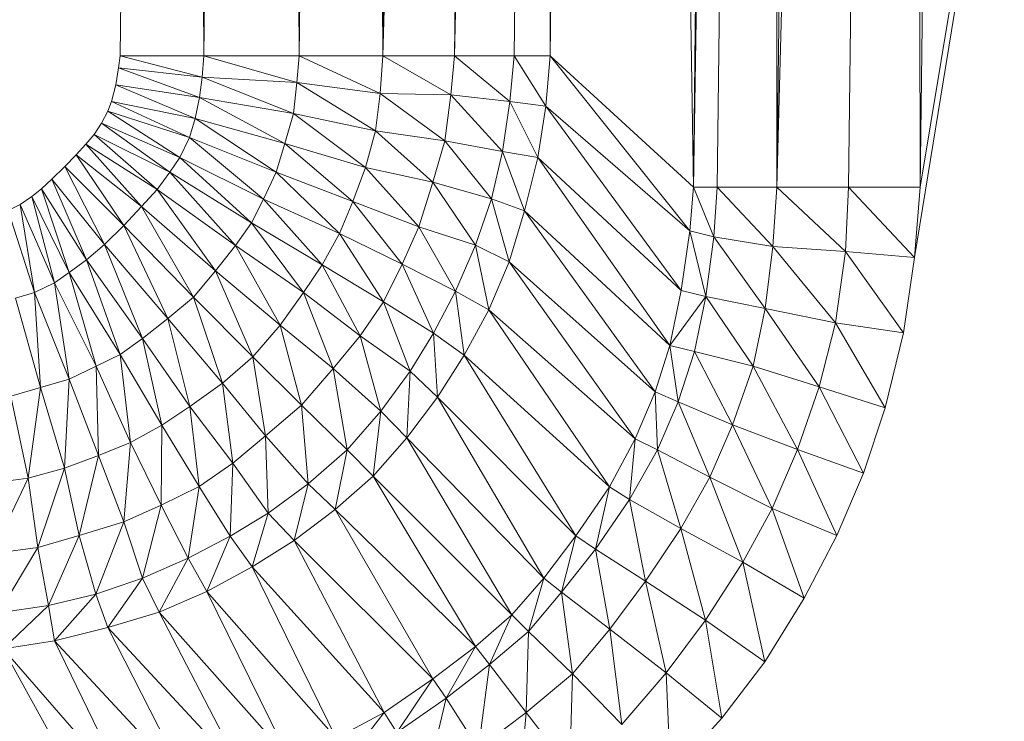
# Model space of a CAD drawing. Header units: metres. Extents: x 391.1 to 427.5, y 12.7 to 28.4.
# Tile 110 of 240: x 408.8325 to 408.8881, y 20.9561 to 20.9958. Entities that reach past the tile are written whole.
import ezdxf

# ---------------------------------------------------------------- set-up
doc = ezdxf.new("R2010")
doc.units = ezdxf.units.M
doc.layers.add('02_MOBILIARIO', color=7, linetype='Continuous', lineweight=18)

# ---------------------------------------------------------------- blocks, each defined once
blk = doc.blocks.new('Family - Plats de dutxa PS-1-153387-01_ENLLUMENAT_PS1')
at = {"layer": '02_MOBILIARIO', "color": 253, "true_color": 0xaaaaaa}
for p, q in [((0.706458, 0.113238), (0.709829, 0.400261)), ((0.706458, 0.113238), (0.709829, 0.400261)), ((0.711177, 0.113238), (0.709829, 0.400261)), ((0.709829, 0.400261), (0.711177, 0.113238)), ((0.711177, 0.113238), (0.714548, 0.400261)), ((0.714548, 0.400261), (0.711177, 0.113238)), ((0.71657, 0.113238), (0.714548, 0.400261)), ((0.714548, 0.400261), (0.71657, 0.113238)), ((0.71657, 0.113238), (0.719941, 0.400261)), ((0.719941, 0.400261), (0.71657, 0.113238)), ((0.721289, 0.113238), (0.719941, 0.400261)), ((0.719941, 0.400261), (0.721289, 0.113238)), ((0.728705, 0.400261), (0.721289, 0.113238)), ((0.721289, 0.113238), (0.72466, 0.400261)), ((0.721289, 0.113238), (0.728705, 0.400261)), ((0.72466, 0.400261), (0.721289, 0.113238)), ((0.732076, 0.400261), (0.725334, 0.113238)), ((0.725334, 0.113238), (0.728705, 0.400261)), ((0.725334, 0.113238), (0.732076, 0.400261)), ((0.728705, 0.400261), (0.725334, 0.113238)), ((0.728705, 0.113238), (0.732076, 0.400261)), ((0.732076, 0.400261), (0.728705, 0.113238)), ((0.730727, 0.113238), (0.734098, 0.400261)), ((0.730727, 0.113238), (0.732076, 0.400261)), ((0.732076, 0.400261), (0.730727, 0.113238)), ((0.734098, 0.400261), (0.730727, 0.113238)), ((0.738817, 0.105823), (0.734098, 0.400261)), ((0.734098, 0.400261), (0.738817, 0.105823)), ((0.743536, 0.400261), (0.738817, 0.105823)), ((0.738817, 0.105823), (0.742188, 0.400261)), ((0.738817, 0.105823), (0.743536, 0.400261)), ((0.742188, 0.400261), (0.738817, 0.105823)), ((0.740166, 0.105823), (0.743536, 0.400261)), ((0.743536, 0.400261), (0.740166, 0.105823)), ((0.750952, 0.400261), (0.743536, 0.105823)), ((0.743536, 0.105823), (0.746907, 0.400261)), ((0.743536, 0.105823), (0.750952, 0.400261)), ((0.743536, 0.105823), (0.743536, 0.400261)), ((0.743536, 0.400261), (0.743536, 0.105823)), ((0.746907, 0.400261), (0.743536, 0.105823)), ((0.747581, 0.105823), (0.750952, 0.400261)), ((0.750952, 0.400261), (0.747581, 0.105823)), ((0.751626, 0.105823), (0.750952, 0.400261)), ((0.750952, 0.400261), (0.751626, 0.105823)), ((0.799997, 0.400261), (0.751291, 0.101849)), ((0.751291, 0.101849), (0.799997, 0.400261)), ((0.754997, 0.400261), (0.751626, 0.105823)), ((0.799997, 0.400261), (0.751626, 0.105823)), ((0.751626, 0.105823), (0.799997, 0.400261)), ((0.754997, 0.400261), (0.751626, 0.105823)), ((0.706367, 0.112561), (0.706458, 0.113238)), ((0.706367, 0.112561), (0.706458, 0.113238)), ((0.711177, 0.113238), (0.706458, 0.113238)), ((0.711093, 0.11204), (0.706458, 0.113238)), ((0.706458, 0.113238), (0.711177, 0.113238)), ((0.706458, 0.113238), (0.711093, 0.11204)), ((0.711093, 0.11204), (0.711177, 0.113238)), ((0.711177, 0.113238), (0.711093, 0.11204)), ((0.71657, 0.113238), (0.711177, 0.113238)), ((0.716429, 0.11174), (0.711177, 0.113238)), ((0.711177, 0.113238), (0.71657, 0.113238)), ((0.711177, 0.113238), (0.716429, 0.11174)), ((0.716429, 0.11174), (0.71657, 0.113238)), ((0.71657, 0.113238), (0.716429, 0.11174)), ((0.721289, 0.113238), (0.71657, 0.113238)), ((0.721131, 0.111102), (0.71657, 0.113238)), ((0.71657, 0.113238), (0.721289, 0.113238)), ((0.71657, 0.113238), (0.721131, 0.111102)), ((0.721131, 0.111102), (0.721289, 0.113238)), ((0.721289, 0.113238), (0.721131, 0.111102)), ((0.721289, 0.113238), (0.725334, 0.113238)), ((0.725124, 0.11103), (0.721289, 0.113238)), ((0.721289, 0.113238), (0.725334, 0.113238)), ((0.721289, 0.113238), (0.725124, 0.11103)), ((0.725124, 0.11103), (0.725334, 0.113238)), ((0.725334, 0.113238), (0.725124, 0.11103)), ((0.725334, 0.113238), (0.728705, 0.113238)), ((0.728464, 0.110655), (0.725334, 0.113238)), ((0.725334, 0.113238), (0.728705, 0.113238)), ((0.725334, 0.113238), (0.728464, 0.110655)), ((0.728464, 0.110655), (0.728705, 0.113238)), ((0.728705, 0.113238), (0.728464, 0.110655)), ((0.730727, 0.113238), (0.728705, 0.113238)), ((0.73049, 0.110392), (0.728705, 0.113238)), ((0.728705, 0.113238), (0.730727, 0.113238)), ((0.728705, 0.113238), (0.73049, 0.110392)), ((0.73049, 0.110392), (0.730727, 0.113238)), ((0.730727, 0.113238), (0.73049, 0.110392)), ((0.738817, 0.105823), (0.730727, 0.113238)), ((0.738615, 0.10335), (0.730727, 0.113238)), ((0.730727, 0.113238), (0.738817, 0.105823)), ((0.730727, 0.113238), (0.738615, 0.10335)), ((0.706215, 0.111606), (0.706367, 0.112561)), ((0.706215, 0.111606), (0.706367, 0.112561)), ((0.711093, 0.11204), (0.706367, 0.112561)), ((0.710941, 0.11089), (0.706367, 0.112561)), ((0.706367, 0.112561), (0.711093, 0.11204)), ((0.706367, 0.112561), (0.710941, 0.11089)), ((0.710941, 0.11089), (0.711093, 0.11204)), ((0.711093, 0.11204), (0.710941, 0.11089)), ((0.716429, 0.11174), (0.711093, 0.11204)), ((0.716241, 0.109975), (0.711093, 0.11204)), ((0.711093, 0.11204), (0.716429, 0.11174)), ((0.711093, 0.11204), (0.716241, 0.109975)), ((0.716241, 0.109975), (0.716429, 0.11174)), ((0.716429, 0.11174), (0.716241, 0.109975)), ((0.721131, 0.111102), (0.716429, 0.11174)), ((0.720868, 0.108998), (0.716429, 0.11174)), ((0.716429, 0.11174), (0.721131, 0.111102)), ((0.716429, 0.11174), (0.720868, 0.108998)), ((0.705977, 0.110652), (0.706215, 0.111606)), ((0.705977, 0.110652), (0.706215, 0.111606)), ((0.710941, 0.11089), (0.706215, 0.111606)), ((0.710703, 0.109697), (0.706215, 0.111606)), ((0.706215, 0.111606), (0.710941, 0.11089)), ((0.706215, 0.111606), (0.710703, 0.109697)), ((0.70576, 0.110109), (0.705977, 0.110652)), ((0.70576, 0.110109), (0.705977, 0.110652)), ((0.710703, 0.109697), (0.705977, 0.110652)), ((0.710383, 0.108622), (0.705977, 0.110652)), ((0.705977, 0.110652), (0.710703, 0.109697)), ((0.705977, 0.110652), (0.710383, 0.108622)), ((0.710703, 0.109697), (0.710941, 0.11089)), ((0.710941, 0.11089), (0.710703, 0.109697)), ((0.716241, 0.109975), (0.710941, 0.11089)), ((0.715753, 0.108284), (0.710941, 0.11089)), ((0.710941, 0.11089), (0.716241, 0.109975)), ((0.710941, 0.11089), (0.715753, 0.108284)), ((0.720868, 0.108998), (0.721131, 0.111102)), ((0.721131, 0.111102), (0.720868, 0.108998)), ((0.725124, 0.11103), (0.721131, 0.111102)), ((0.724786, 0.108438), (0.721131, 0.111102)), ((0.721131, 0.111102), (0.725124, 0.11103)), ((0.721131, 0.111102), (0.724786, 0.108438)), ((0.724786, 0.108438), (0.725124, 0.11103)), ((0.725124, 0.11103), (0.724786, 0.108438)), ((0.728464, 0.110655), (0.725124, 0.11103)), ((0.728051, 0.107837), (0.725124, 0.11103)), ((0.725124, 0.11103), (0.728464, 0.110655)), ((0.725124, 0.11103), (0.728051, 0.107837)), ((0.728051, 0.107837), (0.728464, 0.110655)), ((0.728464, 0.110655), (0.728051, 0.107837)), ((0.73049, 0.110392), (0.728464, 0.110655)), ((0.73004, 0.107499), (0.728464, 0.110655)), ((0.728464, 0.110655), (0.73049, 0.110392)), ((0.728464, 0.110655), (0.73004, 0.107499)), ((0.705413, 0.109436), (0.70576, 0.110109)), ((0.705413, 0.109436), (0.70576, 0.110109)), ((0.710383, 0.108622), (0.70576, 0.110109)), ((0.709835, 0.107505), (0.70576, 0.110109)), ((0.70576, 0.110109), (0.710383, 0.108622)), ((0.70576, 0.110109), (0.709835, 0.107505)), ((0.73004, 0.107499), (0.73049, 0.110392)), ((0.73049, 0.110392), (0.73004, 0.107499)), ((0.738615, 0.10335), (0.73049, 0.110392)), ((0.738129, 0.099985), (0.73049, 0.110392)), ((0.73049, 0.110392), (0.738615, 0.10335)), ((0.73049, 0.110392), (0.738129, 0.099985)), ((0.710383, 0.108622), (0.710703, 0.109697)), ((0.710703, 0.109697), (0.710383, 0.108622)), ((0.715753, 0.108284), (0.710703, 0.109697)), ((0.715265, 0.106669), (0.710703, 0.109697)), ((0.710703, 0.109697), (0.715753, 0.108284)), ((0.710703, 0.109697), (0.715265, 0.106669)), ((0.715753, 0.108284), (0.716241, 0.109975)), ((0.716241, 0.109975), (0.715753, 0.108284)), ((0.720868, 0.108998), (0.716241, 0.109975)), ((0.720305, 0.106932), (0.716241, 0.109975)), ((0.716241, 0.109975), (0.720868, 0.108998)), ((0.716241, 0.109975), (0.720305, 0.106932)), ((0.704996, 0.108799), (0.705413, 0.109436)), ((0.704996, 0.108799), (0.705413, 0.109436)), ((0.709835, 0.107505), (0.705413, 0.109436)), ((0.709257, 0.106669), (0.705413, 0.109436)), ((0.705413, 0.109436), (0.709835, 0.107505)), ((0.705413, 0.109436), (0.709257, 0.106669)), ((0.720305, 0.106932), (0.720868, 0.108998)), ((0.720868, 0.108998), (0.720305, 0.106932)), ((0.724786, 0.108438), (0.720868, 0.108998)), ((0.724107, 0.106105), (0.720868, 0.108998)), ((0.720868, 0.108998), (0.724786, 0.108438)), ((0.720868, 0.108998), (0.724107, 0.106105)), ((0.704517, 0.108244), (0.704996, 0.108799)), ((0.704517, 0.108244), (0.704996, 0.108799)), ((0.709257, 0.106669), (0.704996, 0.108799)), ((0.708544, 0.105692), (0.704996, 0.108799)), ((0.704996, 0.108799), (0.709257, 0.106669)), ((0.704996, 0.108799), (0.708544, 0.105692)), ((0.709835, 0.107505), (0.710383, 0.108622)), ((0.710383, 0.108622), (0.709835, 0.107505)), ((0.715265, 0.106669), (0.710383, 0.108622)), ((0.714548, 0.105148), (0.710383, 0.108622)), ((0.710383, 0.108622), (0.715265, 0.106669)), ((0.710383, 0.108622), (0.714548, 0.105148)), ((0.724107, 0.106105), (0.724786, 0.108438)), ((0.724786, 0.108438), (0.724107, 0.106105)), ((0.728051, 0.107837), (0.724786, 0.108438)), ((0.727413, 0.10517), (0.724786, 0.108438)), ((0.724786, 0.108438), (0.728051, 0.107837)), ((0.724786, 0.108438), (0.727413, 0.10517)), ((0.703977, 0.107643), (0.704517, 0.108244)), ((0.703977, 0.107643), (0.704517, 0.108244)), ((0.708544, 0.105692), (0.704517, 0.108244)), ((0.707666, 0.104737), (0.704517, 0.108244)), ((0.704517, 0.108244), (0.708544, 0.105692)), ((0.704517, 0.108244), (0.707666, 0.104737)), ((0.715265, 0.106669), (0.715753, 0.108284)), ((0.715753, 0.108284), (0.715265, 0.106669)), ((0.720305, 0.106932), (0.715753, 0.108284)), ((0.719592, 0.105016), (0.715753, 0.108284)), ((0.715753, 0.108284), (0.720305, 0.106932)), ((0.715753, 0.108284), (0.719592, 0.105016)), ((0.727413, 0.10517), (0.728051, 0.107837)), ((0.728051, 0.107837), (0.727413, 0.10517)), ((0.73004, 0.107499), (0.728051, 0.107837)), ((0.729289, 0.104494), (0.728051, 0.107837)), ((0.728051, 0.107837), (0.73004, 0.107499)), ((0.728051, 0.107837), (0.729289, 0.104494)), ((0.703332, 0.106983), (0.703977, 0.107643)), ((0.703332, 0.106983), (0.703977, 0.107643)), ((0.707666, 0.104737), (0.703977, 0.107643)), ((0.706672, 0.103654), (0.703977, 0.107643)), ((0.703977, 0.107643), (0.707666, 0.104737)), ((0.703977, 0.107643), (0.706672, 0.103654)), ((0.709257, 0.106669), (0.709835, 0.107505)), ((0.709835, 0.107505), (0.709257, 0.106669)), ((0.714548, 0.105148), (0.709835, 0.107505)), ((0.713873, 0.1038), (0.709835, 0.107505)), ((0.709835, 0.107505), (0.714548, 0.105148)), ((0.709835, 0.107505), (0.713873, 0.1038)), ((0.729289, 0.104494), (0.73004, 0.107499)), ((0.73004, 0.107499), (0.729289, 0.104494)), ((0.738129, 0.099985), (0.73004, 0.107499)), ((0.737484, 0.096891), (0.73004, 0.107499)), ((0.73004, 0.107499), (0.738129, 0.099985)), ((0.73004, 0.107499), (0.737484, 0.096891)), ((0.702597, 0.106278), (0.703332, 0.106983)), ((0.702597, 0.106278), (0.703332, 0.106983)), ((0.703332, 0.106983), (0.705572, 0.102587)), ((0.706672, 0.103654), (0.703332, 0.106983)), ((0.705572, 0.102587), (0.703332, 0.106983)), ((0.706672, 0.103654), (0.703332, 0.106983)), ((0.719592, 0.105016), (0.720305, 0.106932)), ((0.720305, 0.106932), (0.719592, 0.105016)), ((0.724107, 0.106105), (0.720305, 0.106932)), ((0.723319, 0.103589), (0.720305, 0.106932)), ((0.720305, 0.106932), (0.724107, 0.106105)), ((0.720305, 0.106932), (0.723319, 0.103589)), ((0.702012, 0.105722), (0.702597, 0.106278)), ((0.702012, 0.105722), (0.702597, 0.106278)), ((0.702597, 0.106278), (0.704566, 0.101714)), ((0.705572, 0.102587), (0.702597, 0.106278)), ((0.704566, 0.101714), (0.702597, 0.106278)), ((0.702597, 0.106278), (0.705572, 0.102587)), ((0.708544, 0.105692), (0.709257, 0.106669)), ((0.709257, 0.106669), (0.708544, 0.105692)), ((0.713873, 0.1038), (0.709257, 0.106669)), ((0.712976, 0.102537), (0.709257, 0.106669)), ((0.709257, 0.106669), (0.713873, 0.1038)), ((0.709257, 0.106669), (0.712976, 0.102537)), ((0.714548, 0.105148), (0.715265, 0.106669)), ((0.715265, 0.106669), (0.714548, 0.105148)), ((0.719592, 0.105016), (0.715265, 0.106669)), ((0.718842, 0.103213), (0.715265, 0.106669)), ((0.715265, 0.106669), (0.719592, 0.105016)), ((0.715265, 0.106669), (0.718842, 0.103213)), ((0.701473, 0.105302), (0.702012, 0.105722)), ((0.701473, 0.105302), (0.702012, 0.105722)), ((0.702012, 0.105722), (0.703589, 0.101001)), ((0.704566, 0.101714), (0.702012, 0.105722)), ((0.703589, 0.101001), (0.702012, 0.105722)), ((0.702012, 0.105722), (0.704566, 0.101714)), ((0.707666, 0.104737), (0.708544, 0.105692)), ((0.708544, 0.105692), (0.707666, 0.104737)), ((0.712976, 0.102537), (0.708544, 0.105692)), ((0.711851, 0.101103), (0.708544, 0.105692)), ((0.708544, 0.105692), (0.712976, 0.102537)), ((0.708544, 0.105692), (0.711851, 0.101103)), ((0.723319, 0.103589), (0.724107, 0.106105)), ((0.724107, 0.106105), (0.723319, 0.103589)), ((0.727413, 0.10517), (0.724107, 0.106105)), ((0.726512, 0.10254), (0.724107, 0.106105)), ((0.724107, 0.106105), (0.727413, 0.10517)), ((0.724107, 0.106105), (0.726512, 0.10254)), ((0.738615, 0.10335), (0.738817, 0.105823)), ((0.738817, 0.105823), (0.738615, 0.10335)), ((0.738817, 0.105823), (0.740166, 0.105823)), ((0.739973, 0.10301), (0.738817, 0.105823)), ((0.738817, 0.105823), (0.740166, 0.105823)), ((0.738817, 0.105823), (0.739973, 0.10301)), ((0.739973, 0.10301), (0.740166, 0.105823)), ((0.740166, 0.105823), (0.739973, 0.10301)), ((0.743536, 0.105823), (0.740166, 0.105823)), ((0.743295, 0.102465), (0.740166, 0.105823)), ((0.740166, 0.105823), (0.743536, 0.105823)), ((0.740166, 0.105823), (0.743295, 0.102465)), ((0.743295, 0.102465), (0.743536, 0.105823)), ((0.743536, 0.105823), (0.743295, 0.102465)), ((0.743536, 0.105823), (0.747581, 0.105823)), ((0.747395, 0.102191), (0.743536, 0.105823)), ((0.743536, 0.105823), (0.747581, 0.105823)), ((0.743536, 0.105823), (0.747395, 0.102191)), ((0.747395, 0.102191), (0.747581, 0.105823)), ((0.747581, 0.105823), (0.747395, 0.102191)), ((0.751626, 0.105823), (0.747581, 0.105823)), ((0.751291, 0.101849), (0.747581, 0.105823)), ((0.747581, 0.105823), (0.751626, 0.105823)), ((0.747581, 0.105823), (0.751291, 0.101849)), ((0.751626, 0.105823), (0.751291, 0.101849)), ((0.751626, 0.105823), (0.751291, 0.101849)), ((0.700821, 0.104845), (0.701473, 0.105302)), ((0.700821, 0.104845), (0.701473, 0.105302)), ((0.701473, 0.105302), (0.702753, 0.100422)), ((0.703589, 0.101001), (0.701473, 0.105302)), ((0.702753, 0.100422), (0.701473, 0.105302)), ((0.701473, 0.105302), (0.703589, 0.101001)), ((0.713873, 0.1038), (0.714548, 0.105148)), ((0.714548, 0.105148), (0.713873, 0.1038)), ((0.718842, 0.103213), (0.714548, 0.105148)), ((0.717866, 0.101447), (0.714548, 0.105148)), ((0.714548, 0.105148), (0.718842, 0.103213)), ((0.714548, 0.105148), (0.717866, 0.101447)), ((0.726512, 0.10254), (0.727413, 0.10517)), ((0.727413, 0.10517), (0.726512, 0.10254)), ((0.729289, 0.104494), (0.727413, 0.10517)), ((0.728426, 0.101601), (0.727413, 0.10517)), ((0.727413, 0.10517), (0.729289, 0.104494)), ((0.727413, 0.10517), (0.728426, 0.101601)), ((0.700149, 0.104498), (0.700821, 0.104845)), ((0.700149, 0.104498), (0.700821, 0.104845)), ((0.701635, 0.099875), (0.700149, 0.104498)), ((0.700149, 0.104498), (0.701635, 0.099875)), ((0.700821, 0.104845), (0.701635, 0.099875)), ((0.702753, 0.100422), (0.700821, 0.104845)), ((0.701635, 0.099875), (0.700821, 0.104845)), ((0.700821, 0.104845), (0.702753, 0.100422)), ((0.706672, 0.103654), (0.707666, 0.104737)), ((0.707666, 0.104737), (0.706672, 0.103654)), ((0.711851, 0.101103), (0.707666, 0.104737)), ((0.710604, 0.099618), (0.707666, 0.104737)), ((0.707666, 0.104737), (0.711851, 0.101103)), ((0.707666, 0.104737), (0.710604, 0.099618)), ((0.718842, 0.103213), (0.719592, 0.105016)), ((0.719592, 0.105016), (0.718842, 0.103213)), ((0.723319, 0.103589), (0.719592, 0.105016)), ((0.72238, 0.101485), (0.719592, 0.105016)), ((0.719592, 0.105016), (0.723319, 0.103589)), ((0.719592, 0.105016), (0.72238, 0.101485)), ((0.728426, 0.101601), (0.729289, 0.104494)), ((0.729289, 0.104494), (0.728426, 0.101601)), ((0.737484, 0.096891), (0.729289, 0.104494)), ((0.736669, 0.094274), (0.729289, 0.104494)), ((0.729289, 0.104494), (0.737484, 0.096891)), ((0.729289, 0.104494), (0.736669, 0.094274)), ((0.705572, 0.102587), (0.706672, 0.103654)), ((0.706672, 0.103654), (0.705572, 0.102587)), ((0.706672, 0.103654), (0.709154, 0.098407)), ((0.710604, 0.099618), (0.706672, 0.103654)), ((0.709154, 0.098407), (0.706672, 0.103654)), ((0.710604, 0.099618), (0.706672, 0.103654)), ((0.712976, 0.102537), (0.713873, 0.1038)), ((0.713873, 0.1038), (0.712976, 0.102537)), ((0.717866, 0.101447), (0.713873, 0.1038)), ((0.716815, 0.09987), (0.713873, 0.1038)), ((0.713873, 0.1038), (0.717866, 0.101447)), ((0.713873, 0.1038), (0.716815, 0.09987)), ((0.72238, 0.101485), (0.723319, 0.103589)), ((0.723319, 0.103589), (0.72238, 0.101485)), ((0.726512, 0.10254), (0.723319, 0.103589)), ((0.725386, 0.099948), (0.723319, 0.103589)), ((0.723319, 0.103589), (0.726512, 0.10254)), ((0.723319, 0.103589), (0.725386, 0.099948)), ((0.717866, 0.101447), (0.718842, 0.103213)), ((0.718842, 0.103213), (0.717866, 0.101447)), ((0.72238, 0.101485), (0.718842, 0.103213)), ((0.72133, 0.099344), (0.718842, 0.103213)), ((0.718842, 0.103213), (0.72238, 0.101485)), ((0.718842, 0.103213), (0.72133, 0.099344)), ((0.738129, 0.099985), (0.738615, 0.10335)), ((0.738615, 0.10335), (0.738129, 0.099985)), ((0.739973, 0.10301), (0.738615, 0.10335)), ((0.739522, 0.099645), (0.738615, 0.10335)), ((0.738615, 0.10335), (0.739973, 0.10301)), ((0.738615, 0.10335), (0.739522, 0.099645)), ((0.739522, 0.099645), (0.739973, 0.10301)), ((0.739973, 0.10301), (0.739522, 0.099645)), ((0.743295, 0.102465), (0.739973, 0.10301)), ((0.74286, 0.098965), (0.739973, 0.10301)), ((0.739973, 0.10301), (0.743295, 0.102465)), ((0.739973, 0.10301), (0.74286, 0.098965)), ((0.704566, 0.101714), (0.705572, 0.102587)), ((0.705572, 0.102587), (0.704566, 0.101714)), ((0.705572, 0.102587), (0.707721, 0.097282)), ((0.709154, 0.098407), (0.705572, 0.102587)), ((0.707721, 0.097282), (0.705572, 0.102587)), ((0.705572, 0.102587), (0.709154, 0.098407)), ((0.711851, 0.101103), (0.712976, 0.102537)), ((0.712976, 0.102537), (0.711851, 0.101103)), ((0.716815, 0.09987), (0.712976, 0.102537)), ((0.715502, 0.098029), (0.712976, 0.102537)), ((0.712976, 0.102537), (0.716815, 0.09987)), ((0.712976, 0.102537), (0.715502, 0.098029)), ((0.725386, 0.099948), (0.726512, 0.10254)), ((0.726512, 0.10254), (0.725386, 0.099948)), ((0.728426, 0.101601), (0.726512, 0.10254)), ((0.727263, 0.098897), (0.726512, 0.10254)), ((0.726512, 0.10254), (0.728426, 0.101601)), ((0.726512, 0.10254), (0.727263, 0.098897)), ((0.74286, 0.098965), (0.743295, 0.102465)), ((0.743295, 0.102465), (0.74286, 0.098965)), ((0.747395, 0.102191), (0.743295, 0.102465)), ((0.746848, 0.098155), (0.743295, 0.102465)), ((0.743295, 0.102465), (0.747395, 0.102191)), ((0.743295, 0.102465), (0.746848, 0.098155)), ((0.703589, 0.101001), (0.704566, 0.101714)), ((0.704566, 0.101714), (0.703589, 0.101001)), ((0.704566, 0.101714), (0.706458, 0.096384)), ((0.707721, 0.097282), (0.704566, 0.101714)), ((0.706458, 0.096384), (0.704566, 0.101714)), ((0.704566, 0.101714), (0.707721, 0.097282)), ((0.746848, 0.098155), (0.747395, 0.102191)), ((0.747395, 0.102191), (0.746848, 0.098155)), ((0.751291, 0.101849), (0.747395, 0.102191)), ((0.750676, 0.097608), (0.747395, 0.102191)), ((0.747395, 0.102191), (0.751291, 0.101849)), ((0.747395, 0.102191), (0.750676, 0.097608)), ((0.751291, 0.101849), (0.750676, 0.097608)), ((0.750676, 0.097608), (0.751291, 0.101849)), ((0.716815, 0.09987), (0.717866, 0.101447)), ((0.717866, 0.101447), (0.716815, 0.09987)), ((0.72133, 0.099344), (0.717866, 0.101447)), ((0.720016, 0.097428), (0.717866, 0.101447)), ((0.717866, 0.101447), (0.72133, 0.099344)), ((0.717866, 0.101447), (0.720016, 0.097428)), ((0.72133, 0.099344), (0.72238, 0.101485)), ((0.72238, 0.101485), (0.72133, 0.099344)), ((0.725386, 0.099948), (0.72238, 0.101485)), ((0.724144, 0.097578), (0.72238, 0.101485)), ((0.72238, 0.101485), (0.725386, 0.099948)), ((0.72238, 0.101485), (0.724144, 0.097578)), ((0.727263, 0.098897), (0.728426, 0.101601)), ((0.728426, 0.101601), (0.727263, 0.098897)), ((0.736669, 0.094274), (0.728426, 0.101601)), ((0.73554, 0.091607), (0.728426, 0.101601)), ((0.728426, 0.101601), (0.736669, 0.094274)), ((0.728426, 0.101601), (0.73554, 0.091607)), ((0.702753, 0.100422), (0.703589, 0.101001)), ((0.703589, 0.101001), (0.702753, 0.100422)), ((0.703589, 0.101001), (0.705109, 0.09571)), ((0.706458, 0.096384), (0.703589, 0.101001)), ((0.705109, 0.09571), (0.703589, 0.101001)), ((0.703589, 0.101001), (0.706458, 0.096384)), ((0.710604, 0.099618), (0.711851, 0.101103)), ((0.711851, 0.101103), (0.710604, 0.099618)), ((0.715502, 0.098029), (0.711851, 0.101103)), ((0.713941, 0.096246), (0.711851, 0.101103)), ((0.711851, 0.101103), (0.715502, 0.098029)), ((0.711851, 0.101103), (0.713941, 0.096246)), ((0.701635, 0.099875), (0.702753, 0.100422)), ((0.702753, 0.100422), (0.701635, 0.099875)), ((0.702753, 0.100422), (0.703589, 0.094993)), ((0.705109, 0.09571), (0.702753, 0.100422)), ((0.703589, 0.094993), (0.702753, 0.100422)), ((0.702753, 0.100422), (0.705109, 0.09571)), ((0.700561, 0.099555), (0.701635, 0.099875)), ((0.701635, 0.099875), (0.700561, 0.099555)), ((0.701974, 0.094505), (0.700561, 0.099555)), ((0.700561, 0.099555), (0.701974, 0.094505)), ((0.701635, 0.099875), (0.701974, 0.094505)), ((0.703589, 0.094993), (0.701635, 0.099875)), ((0.701974, 0.094505), (0.701635, 0.099875)), ((0.701635, 0.099875), (0.703589, 0.094993)), ((0.709154, 0.098407), (0.710604, 0.099618)), ((0.710604, 0.099618), (0.709154, 0.098407)), ((0.710604, 0.099618), (0.712229, 0.094756)), ((0.713941, 0.096246), (0.710604, 0.099618)), ((0.712229, 0.094756), (0.710604, 0.099618)), ((0.713941, 0.096246), (0.710604, 0.099618)), ((0.715502, 0.098029), (0.716815, 0.09987)), ((0.716815, 0.09987), (0.715502, 0.098029)), ((0.720016, 0.097428), (0.716815, 0.09987)), ((0.718477, 0.095587), (0.716815, 0.09987)), ((0.716815, 0.09987), (0.720016, 0.097428)), ((0.716815, 0.09987), (0.718477, 0.095587)), ((0.724144, 0.097578), (0.725386, 0.099948)), ((0.725386, 0.099948), (0.724144, 0.097578)), ((0.727263, 0.098897), (0.725386, 0.099948)), ((0.725874, 0.096342), (0.725386, 0.099948)), ((0.725386, 0.099948), (0.727263, 0.098897)), ((0.725386, 0.099948), (0.725874, 0.096342)), ((0.737484, 0.096891), (0.738129, 0.099985)), ((0.738129, 0.099985), (0.737484, 0.096891)), ((0.737484, 0.096891), (0.739522, 0.099645)), ((0.739522, 0.099645), (0.737484, 0.096891)), ((0.739522, 0.099645), (0.738129, 0.099985)), ((0.739522, 0.099645), (0.738129, 0.099985)), ((0.738876, 0.096551), (0.739522, 0.099645)), ((0.739522, 0.099645), (0.738876, 0.096551)), ((0.74286, 0.098965), (0.739522, 0.099645)), ((0.742188, 0.09571), (0.739522, 0.099645)), ((0.739522, 0.099645), (0.74286, 0.098965)), ((0.739522, 0.099645), (0.742188, 0.09571)), ((0.720016, 0.097428), (0.72133, 0.099344)), ((0.72133, 0.099344), (0.720016, 0.097428)), ((0.724144, 0.097578), (0.72133, 0.099344)), ((0.722831, 0.095437), (0.72133, 0.099344)), ((0.72133, 0.099344), (0.724144, 0.097578)), ((0.72133, 0.099344), (0.722831, 0.095437)), ((0.742188, 0.09571), (0.74286, 0.098965)), ((0.74286, 0.098965), (0.742188, 0.09571)), ((0.746848, 0.098155), (0.74286, 0.098965)), ((0.745916, 0.094546), (0.74286, 0.098965)), ((0.74286, 0.098965), (0.746848, 0.098155)), ((0.74286, 0.098965), (0.745916, 0.094546)), ((0.707721, 0.097282), (0.709154, 0.098407)), ((0.709154, 0.098407), (0.707721, 0.097282)), ((0.709154, 0.098407), (0.710388, 0.093443)), ((0.712229, 0.094756), (0.709154, 0.098407)), ((0.710388, 0.093443), (0.709154, 0.098407)), ((0.709154, 0.098407), (0.712229, 0.094756)), ((0.725874, 0.096342), (0.727263, 0.098897)), ((0.727263, 0.098897), (0.725874, 0.096342)), ((0.73554, 0.091607), (0.727263, 0.098897)), ((0.734091, 0.088899), (0.727263, 0.098897)), ((0.727263, 0.098897), (0.73554, 0.091607)), ((0.727263, 0.098897), (0.734091, 0.088899)), ((0.713941, 0.096246), (0.715502, 0.098029)), ((0.715502, 0.098029), (0.713941, 0.096246)), ((0.718477, 0.095587), (0.715502, 0.098029)), ((0.716697, 0.093519), (0.715502, 0.098029)), ((0.715502, 0.098029), (0.718477, 0.095587)), ((0.715502, 0.098029), (0.716697, 0.093519)), ((0.745916, 0.094546), (0.746848, 0.098155)), ((0.746848, 0.098155), (0.745916, 0.094546)), ((0.750676, 0.097608), (0.746848, 0.098155)), ((0.749651, 0.093366), (0.746848, 0.098155)), ((0.746848, 0.098155), (0.750676, 0.097608)), ((0.746848, 0.098155), (0.749651, 0.093366)), ((0.706458, 0.096384), (0.707721, 0.097282)), ((0.707721, 0.097282), (0.706458, 0.096384)), ((0.707721, 0.097282), (0.70881, 0.092392)), ((0.710388, 0.093443), (0.707721, 0.097282)), ((0.70881, 0.092392), (0.707721, 0.097282)), ((0.707721, 0.097282), (0.710388, 0.093443)), ((0.718477, 0.095587), (0.720016, 0.097428)), ((0.720016, 0.097428), (0.718477, 0.095587)), ((0.722831, 0.095437), (0.720016, 0.097428)), ((0.72118, 0.093183), (0.720016, 0.097428)), ((0.720016, 0.097428), (0.722831, 0.095437)), ((0.720016, 0.097428), (0.72118, 0.093183)), ((0.722831, 0.095437), (0.724144, 0.097578)), ((0.724144, 0.097578), (0.722831, 0.095437)), ((0.725874, 0.096342), (0.724144, 0.097578)), ((0.724373, 0.093976), (0.724144, 0.097578)), ((0.724144, 0.097578), (0.725874, 0.096342)), ((0.724144, 0.097578), (0.724373, 0.093976)), ((0.750676, 0.097608), (0.749651, 0.093366)), ((0.749651, 0.093366), (0.750676, 0.097608)), ((0.736669, 0.094274), (0.737484, 0.096891)), ((0.737484, 0.096891), (0.736669, 0.094274)), ((0.737484, 0.096891), (0.738876, 0.096551)), ((0.73796, 0.093696), (0.737484, 0.096891)), ((0.737484, 0.096891), (0.738876, 0.096551)), ((0.737484, 0.096891), (0.73796, 0.093696)), ((0.705109, 0.09571), (0.706458, 0.096384)), ((0.706458, 0.096384), (0.705109, 0.09571)), ((0.706458, 0.096384), (0.707045, 0.091416)), ((0.70881, 0.092392), (0.706458, 0.096384)), ((0.707045, 0.091416), (0.706458, 0.096384)), ((0.706458, 0.096384), (0.70881, 0.092392)), ((0.712229, 0.094756), (0.713941, 0.096246)), ((0.713941, 0.096246), (0.712229, 0.094756)), ((0.713941, 0.096246), (0.714671, 0.09178)), ((0.716697, 0.093519), (0.713941, 0.096246)), ((0.714671, 0.09178), (0.713941, 0.096246)), ((0.716697, 0.093519), (0.713941, 0.096246)), ((0.724373, 0.093976), (0.725874, 0.096342)), ((0.725874, 0.096342), (0.724373, 0.093976)), ((0.734091, 0.088899), (0.725874, 0.096342)), ((0.732187, 0.086145), (0.725874, 0.096342)), ((0.725874, 0.096342), (0.734091, 0.088899)), ((0.725874, 0.096342), (0.732187, 0.086145)), ((0.73796, 0.093696), (0.738876, 0.096551)), ((0.738876, 0.096551), (0.73796, 0.093696)), ((0.742188, 0.09571), (0.738876, 0.096551)), ((0.741026, 0.092404), (0.738876, 0.096551)), ((0.738876, 0.096551), (0.742188, 0.09571)), ((0.738876, 0.096551), (0.741026, 0.092404)), ((0.703589, 0.094993), (0.705109, 0.09571)), ((0.705109, 0.09571), (0.703589, 0.094993)), ((0.705109, 0.09571), (0.705242, 0.090666)), ((0.707045, 0.091416), (0.705109, 0.09571)), ((0.705242, 0.090666), (0.705109, 0.09571)), ((0.705109, 0.09571), (0.707045, 0.091416)), ((0.741026, 0.092404), (0.742188, 0.09571)), ((0.742188, 0.09571), (0.741026, 0.092404)), ((0.745916, 0.094546), (0.742188, 0.09571)), ((0.744694, 0.09101), (0.742188, 0.09571)), ((0.742188, 0.09571), (0.745916, 0.094546)), ((0.742188, 0.09571), (0.744694, 0.09101)), ((0.716697, 0.093519), (0.718477, 0.095587)), ((0.718477, 0.095587), (0.716697, 0.093519)), ((0.72118, 0.093183), (0.718477, 0.095587)), ((0.719267, 0.090991), (0.718477, 0.095587)), ((0.718477, 0.095587), (0.72118, 0.093183)), ((0.718477, 0.095587), (0.719267, 0.090991)), ((0.72118, 0.093183), (0.722831, 0.095437)), ((0.722831, 0.095437), (0.72118, 0.093183)), ((0.722637, 0.091665), (0.722831, 0.095437)), ((0.722831, 0.095437), (0.722637, 0.091665)), ((0.724373, 0.093976), (0.722831, 0.095437)), ((0.722831, 0.095437), (0.724373, 0.093976)), ((0.700283, 0.094017), (0.701974, 0.094505)), ((0.701974, 0.094505), (0.700283, 0.094017)), ((0.701974, 0.094505), (0.70126, 0.08939)), ((0.70126, 0.08939), (0.701974, 0.094505)), ((0.701974, 0.094505), (0.703589, 0.094993)), ((0.703589, 0.094993), (0.701974, 0.094505)), ((0.703326, 0.089953), (0.701974, 0.094505)), ((0.701974, 0.094505), (0.703326, 0.089953)), ((0.703589, 0.094993), (0.703326, 0.089953)), ((0.703326, 0.089953), (0.703589, 0.094993)), ((0.705242, 0.090666), (0.703589, 0.094993)), ((0.703589, 0.094993), (0.705242, 0.090666)), ((0.710388, 0.093443), (0.712229, 0.094756)), ((0.712229, 0.094756), (0.710388, 0.093443)), ((0.712229, 0.094756), (0.71283, 0.090242)), ((0.714671, 0.09178), (0.712229, 0.094756)), ((0.71283, 0.090242), (0.712229, 0.094756)), ((0.712229, 0.094756), (0.714671, 0.09178)), ((0.744694, 0.09101), (0.745916, 0.094546)), ((0.745916, 0.094546), (0.744694, 0.09101)), ((0.749651, 0.093366), (0.745916, 0.094546)), ((0.74842, 0.089672), (0.745916, 0.094546)), ((0.745916, 0.094546), (0.749651, 0.093366)), ((0.745916, 0.094546), (0.74842, 0.089672)), ((0.70126, 0.08939), (0.700283, 0.094017)), ((0.700283, 0.094017), (0.70126, 0.08939)), ((0.722637, 0.091665), (0.724373, 0.093976)), ((0.724373, 0.093976), (0.722637, 0.091665)), ((0.732187, 0.086145), (0.724373, 0.093976)), ((0.73037, 0.083746), (0.724373, 0.093976)), ((0.724373, 0.093976), (0.732187, 0.086145)), ((0.724373, 0.093976), (0.73037, 0.083746)), ((0.73554, 0.091607), (0.736669, 0.094274)), ((0.736669, 0.094274), (0.73554, 0.091607)), ((0.73796, 0.093696), (0.736669, 0.094274)), ((0.736795, 0.090991), (0.736669, 0.094274)), ((0.736669, 0.094274), (0.73796, 0.093696)), ((0.736669, 0.094274), (0.736795, 0.090991)), ((0.70881, 0.092392), (0.710388, 0.093443)), ((0.710388, 0.093443), (0.70881, 0.092392)), ((0.710388, 0.093443), (0.710914, 0.088928)), ((0.71283, 0.090242), (0.710388, 0.093443)), ((0.710914, 0.088928), (0.710388, 0.093443)), ((0.710388, 0.093443), (0.71283, 0.090242)), ((0.714671, 0.09178), (0.716697, 0.093519)), ((0.716697, 0.093519), (0.714671, 0.09178)), ((0.716697, 0.093519), (0.717075, 0.089078)), ((0.719267, 0.090991), (0.716697, 0.093519)), ((0.717075, 0.089078), (0.716697, 0.093519)), ((0.719267, 0.090991), (0.716697, 0.093519)), ((0.736795, 0.090991), (0.73796, 0.093696)), ((0.73796, 0.093696), (0.736795, 0.090991)), ((0.741026, 0.092404), (0.73796, 0.093696)), ((0.739755, 0.089447), (0.73796, 0.093696)), ((0.73796, 0.093696), (0.741026, 0.092404)), ((0.73796, 0.093696), (0.739755, 0.089447)), ((0.719267, 0.090991), (0.72118, 0.093183)), ((0.72118, 0.093183), (0.719267, 0.090991)), ((0.720739, 0.089503), (0.72118, 0.093183)), ((0.72118, 0.093183), (0.720739, 0.089503)), ((0.722637, 0.091665), (0.72118, 0.093183)), ((0.72118, 0.093183), (0.722637, 0.091665)), ((0.749651, 0.093366), (0.74842, 0.089672)), ((0.74842, 0.089672), (0.749651, 0.093366)), ((0.707045, 0.091416), (0.70881, 0.092392)), ((0.70881, 0.092392), (0.707045, 0.091416)), ((0.70881, 0.092392), (0.708773, 0.087877)), ((0.708773, 0.087877), (0.70881, 0.092392)), ((0.710914, 0.088928), (0.70881, 0.092392)), ((0.70881, 0.092392), (0.710914, 0.088928)), ((0.739755, 0.089447), (0.741026, 0.092404)), ((0.741026, 0.092404), (0.739755, 0.089447)), ((0.744694, 0.09101), (0.741026, 0.092404)), ((0.743267, 0.087679), (0.741026, 0.092404)), ((0.741026, 0.092404), (0.744694, 0.09101)), ((0.741026, 0.092404), (0.743267, 0.087679)), ((0.71283, 0.090242), (0.714671, 0.09178)), ((0.714671, 0.09178), (0.71283, 0.090242)), ((0.714671, 0.09178), (0.714821, 0.087427)), ((0.717075, 0.089078), (0.714671, 0.09178)), ((0.714821, 0.087427), (0.714671, 0.09178)), ((0.714671, 0.09178), (0.717075, 0.089078)), ((0.705242, 0.090666), (0.707045, 0.091416)), ((0.707045, 0.091416), (0.705242, 0.090666)), ((0.707045, 0.091416), (0.706669, 0.086939)), ((0.706669, 0.086939), (0.707045, 0.091416)), ((0.708773, 0.087877), (0.707045, 0.091416)), ((0.707045, 0.091416), (0.708773, 0.087877)), ((0.720739, 0.089503), (0.722637, 0.091665)), ((0.722637, 0.091665), (0.720739, 0.089503)), ((0.73037, 0.083746), (0.722637, 0.091665)), ((0.72857, 0.081688), (0.722637, 0.091665)), ((0.722637, 0.091665), (0.73037, 0.083746)), ((0.722637, 0.091665), (0.72857, 0.081688)), ((0.734091, 0.088899), (0.73554, 0.091607)), ((0.73554, 0.091607), (0.734091, 0.088899)), ((0.735212, 0.088183), (0.73554, 0.091607)), ((0.73554, 0.091607), (0.735212, 0.088183)), ((0.736795, 0.090991), (0.73554, 0.091607)), ((0.73554, 0.091607), (0.736795, 0.090991)), ((0.703326, 0.089953), (0.705242, 0.090666)), ((0.705242, 0.090666), (0.703326, 0.089953)), ((0.705242, 0.090666), (0.704152, 0.086151)), ((0.704152, 0.086151), (0.705242, 0.090666)), ((0.706669, 0.086939), (0.705242, 0.090666)), ((0.705242, 0.090666), (0.706669, 0.086939)), ((0.717075, 0.089078), (0.719267, 0.090991)), ((0.719267, 0.090991), (0.717075, 0.089078)), ((0.719267, 0.090991), (0.718593, 0.08762)), ((0.718593, 0.08762), (0.719267, 0.090991)), ((0.720739, 0.089503), (0.719267, 0.090991)), ((0.720739, 0.089503), (0.719267, 0.090991)), ((0.735212, 0.088183), (0.736795, 0.090991)), ((0.736795, 0.090991), (0.735212, 0.088183)), ((0.739755, 0.089447), (0.736795, 0.090991)), ((0.738111, 0.086557), (0.736795, 0.090991)), ((0.736795, 0.090991), (0.739755, 0.089447)), ((0.736795, 0.090991), (0.738111, 0.086557)), ((0.743267, 0.087679), (0.744694, 0.09101)), ((0.744694, 0.09101), (0.743267, 0.087679)), ((0.74842, 0.089672), (0.744694, 0.09101)), ((0.746908, 0.08616), (0.744694, 0.09101)), ((0.744694, 0.09101), (0.74842, 0.089672)), ((0.744694, 0.09101), (0.746908, 0.08616)), ((0.710914, 0.088928), (0.71283, 0.090242)), ((0.71283, 0.090242), (0.710914, 0.088928)), ((0.71283, 0.090242), (0.71268, 0.086114)), ((0.71268, 0.086114), (0.71283, 0.090242)), ((0.714821, 0.087427), (0.71283, 0.090242)), ((0.71283, 0.090242), (0.714821, 0.087427)), ((0.70126, 0.08939), (0.703326, 0.089953)), ((0.703326, 0.089953), (0.70126, 0.08939)), ((0.703326, 0.089953), (0.70182, 0.085472)), ((0.70182, 0.085472), (0.703326, 0.089953)), ((0.704152, 0.086151), (0.703326, 0.089953)), ((0.703326, 0.089953), (0.704152, 0.086151)), ((0.718593, 0.08762), (0.720739, 0.089503)), ((0.720739, 0.089503), (0.718593, 0.08762)), ((0.720739, 0.089503), (0.726512, 0.079888)), ((0.72857, 0.081688), (0.720739, 0.089503)), ((0.726512, 0.079888), (0.720739, 0.089503)), ((0.72857, 0.081688), (0.720739, 0.089503)), ((0.74842, 0.089672), (0.746908, 0.08616)), ((0.746908, 0.08616), (0.74842, 0.089672)), ((0.699156, 0.089127), (0.70126, 0.08939)), ((0.70126, 0.08939), (0.699156, 0.089127)), ((0.70126, 0.08939), (0.699227, 0.085134)), ((0.699227, 0.085134), (0.70126, 0.08939)), ((0.70182, 0.085472), (0.70126, 0.08939)), ((0.70126, 0.08939), (0.70182, 0.085472)), ((0.708773, 0.087877), (0.710914, 0.088928)), ((0.710914, 0.088928), (0.708773, 0.087877)), ((0.710914, 0.088928), (0.710309, 0.084871)), ((0.710309, 0.084871), (0.710914, 0.088928)), ((0.71268, 0.086114), (0.710914, 0.088928)), ((0.710914, 0.088928), (0.71268, 0.086114)), ((0.714821, 0.087427), (0.717075, 0.089078)), ((0.717075, 0.089078), (0.714821, 0.087427)), ((0.717075, 0.089078), (0.716282, 0.085885)), ((0.716282, 0.085885), (0.717075, 0.089078)), ((0.718593, 0.08762), (0.717075, 0.089078)), ((0.717075, 0.089078), (0.718593, 0.08762)), ((0.738111, 0.086557), (0.739755, 0.089447)), ((0.739755, 0.089447), (0.738111, 0.086557)), ((0.743267, 0.087679), (0.739755, 0.089447)), ((0.741614, 0.084651), (0.739755, 0.089447)), ((0.739755, 0.089447), (0.743267, 0.087679)), ((0.739755, 0.089447), (0.741614, 0.084651)), ((0.732187, 0.086145), (0.734091, 0.088899)), ((0.734091, 0.088899), (0.732187, 0.086145)), ((0.733289, 0.085391), (0.734091, 0.088899)), ((0.734091, 0.088899), (0.733289, 0.085391)), ((0.735212, 0.088183), (0.734091, 0.088899)), ((0.734091, 0.088899), (0.735212, 0.088183)), ((0.706669, 0.086939), (0.708773, 0.087877)), ((0.708773, 0.087877), (0.706669, 0.086939)), ((0.708773, 0.087877), (0.707717, 0.083745)), ((0.707717, 0.083745), (0.708773, 0.087877)), ((0.710309, 0.084871), (0.708773, 0.087877)), ((0.708773, 0.087877), (0.710309, 0.084871)), ((0.733289, 0.085391), (0.735212, 0.088183)), ((0.735212, 0.088183), (0.733289, 0.085391)), ((0.738111, 0.086557), (0.735212, 0.088183)), ((0.736121, 0.083575), (0.735212, 0.088183)), ((0.735212, 0.088183), (0.738111, 0.086557)), ((0.735212, 0.088183), (0.736121, 0.083575)), ((0.71268, 0.086114), (0.714821, 0.087427)), ((0.714821, 0.087427), (0.71268, 0.086114)), ((0.714821, 0.087427), (0.713916, 0.084383)), ((0.713916, 0.084383), (0.714821, 0.087427)), ((0.716282, 0.085885), (0.714821, 0.087427)), ((0.714821, 0.087427), (0.716282, 0.085885)), ((0.716282, 0.085885), (0.718593, 0.08762)), ((0.718593, 0.08762), (0.716282, 0.085885)), ((0.718593, 0.08762), (0.724113, 0.078071)), ((0.726512, 0.079888), (0.718593, 0.08762)), ((0.724113, 0.078071), (0.718593, 0.08762)), ((0.718593, 0.08762), (0.726512, 0.079888)), ((0.741614, 0.084651), (0.743267, 0.087679)), ((0.743267, 0.087679), (0.741614, 0.084651)), ((0.746908, 0.08616), (0.743267, 0.087679)), ((0.745071, 0.082626), (0.743267, 0.087679)), ((0.743267, 0.087679), (0.746908, 0.08616)), ((0.743267, 0.087679), (0.745071, 0.082626)), ((0.704152, 0.086151), (0.706669, 0.086939)), ((0.706669, 0.086939), (0.704152, 0.086151)), ((0.706669, 0.086939), (0.705088, 0.082845)), ((0.705088, 0.082845), (0.706669, 0.086939)), ((0.707717, 0.083745), (0.706669, 0.086939)), ((0.706669, 0.086939), (0.707717, 0.083745)), ((0.70182, 0.085472), (0.704152, 0.086151)), ((0.704152, 0.086151), (0.70182, 0.085472)), ((0.704152, 0.086151), (0.702421, 0.082207)), ((0.702421, 0.082207), (0.704152, 0.086151)), ((0.705088, 0.082845), (0.704152, 0.086151)), ((0.704152, 0.086151), (0.705088, 0.082845)), ((0.73037, 0.083746), (0.732187, 0.086145)), ((0.732187, 0.086145), (0.73037, 0.083746)), ((0.731375, 0.082953), (0.732187, 0.086145)), ((0.732187, 0.086145), (0.731375, 0.082953)), ((0.733289, 0.085391), (0.732187, 0.086145)), ((0.732187, 0.086145), (0.733289, 0.085391)), ((0.736121, 0.083575), (0.738111, 0.086557)), ((0.738111, 0.086557), (0.736121, 0.083575)), ((0.741614, 0.084651), (0.738111, 0.086557)), ((0.739508, 0.081384), (0.738111, 0.086557)), ((0.738111, 0.086557), (0.741614, 0.084651)), ((0.738111, 0.086557), (0.739508, 0.081384)), ((0.746908, 0.08616), (0.745071, 0.082626)), ((0.745071, 0.082626), (0.746908, 0.08616)), ((0.710309, 0.084871), (0.71268, 0.086114)), ((0.71268, 0.086114), (0.710309, 0.084871)), ((0.71268, 0.086114), (0.711361, 0.082995)), ((0.711361, 0.082995), (0.71268, 0.086114)), ((0.713916, 0.084383), (0.71268, 0.086114)), ((0.71268, 0.086114), (0.713916, 0.084383)), ((0.713916, 0.084383), (0.716282, 0.085885)), ((0.716282, 0.085885), (0.713916, 0.084383)), ((0.716282, 0.085885), (0.721359, 0.076167)), ((0.724113, 0.078071), (0.716282, 0.085885)), ((0.721359, 0.076167), (0.716282, 0.085885)), ((0.716282, 0.085885), (0.724113, 0.078071)), ((0.699227, 0.085134), (0.70182, 0.085472)), ((0.70182, 0.085472), (0.699227, 0.085134)), ((0.70182, 0.085472), (0.699603, 0.081794)), ((0.699603, 0.081794), (0.70182, 0.085472)), ((0.702421, 0.082207), (0.70182, 0.085472)), ((0.70182, 0.085472), (0.702421, 0.082207)), ((0.731375, 0.082953), (0.733289, 0.085391)), ((0.733289, 0.085391), (0.731375, 0.082953)), ((0.736121, 0.083575), (0.733289, 0.085391)), ((0.734098, 0.080879), (0.733289, 0.085391)), ((0.733289, 0.085391), (0.736121, 0.083575)), ((0.733289, 0.085391), (0.734098, 0.080879)), ((0.707717, 0.083745), (0.710309, 0.084871)), ((0.710309, 0.084871), (0.707717, 0.083745)), ((0.710309, 0.084871), (0.708656, 0.081832)), ((0.708656, 0.081832), (0.710309, 0.084871)), ((0.711361, 0.082995), (0.710309, 0.084871)), ((0.710309, 0.084871), (0.711361, 0.082995)), ((0.739508, 0.081384), (0.741614, 0.084651)), ((0.741614, 0.084651), (0.739508, 0.081384)), ((0.745071, 0.082626), (0.741614, 0.084651)), ((0.742853, 0.079026), (0.741614, 0.084651)), ((0.741614, 0.084651), (0.745071, 0.082626)), ((0.741614, 0.084651), (0.742853, 0.079026)), ((0.711361, 0.082995), (0.713916, 0.084383)), ((0.713916, 0.084383), (0.711361, 0.082995)), ((0.713916, 0.084383), (0.71865, 0.074717)), ((0.721359, 0.076167), (0.713916, 0.084383)), ((0.71865, 0.074717), (0.713916, 0.084383)), ((0.713916, 0.084383), (0.721359, 0.076167)), ((0.705088, 0.082845), (0.707717, 0.083745)), ((0.707717, 0.083745), (0.705088, 0.082845)), ((0.707717, 0.083745), (0.705764, 0.080968)), ((0.705764, 0.080968), (0.707717, 0.083745)), ((0.708656, 0.081832), (0.707717, 0.083745)), ((0.707717, 0.083745), (0.708656, 0.081832)), ((0.72857, 0.081688), (0.73037, 0.083746)), ((0.73037, 0.083746), (0.72857, 0.081688)), ((0.729514, 0.080744), (0.73037, 0.083746)), ((0.73037, 0.083746), (0.729514, 0.080744)), ((0.731375, 0.082953), (0.73037, 0.083746)), ((0.73037, 0.083746), (0.731375, 0.082953)), ((0.734098, 0.080879), (0.736121, 0.083575)), ((0.736121, 0.083575), (0.734098, 0.080879)), ((0.739508, 0.081384), (0.736121, 0.083575)), ((0.737277, 0.078407), (0.736121, 0.083575)), ((0.736121, 0.083575), (0.739508, 0.081384)), ((0.736121, 0.083575), (0.737277, 0.078407)), ((0.702421, 0.082207), (0.705088, 0.082845)), ((0.705088, 0.082845), (0.702421, 0.082207)), ((0.705088, 0.082845), (0.702759, 0.080218)), ((0.702759, 0.080218), (0.705088, 0.082845)), ((0.705764, 0.080968), (0.705088, 0.082845)), ((0.705088, 0.082845), (0.705764, 0.080968)), ((0.708656, 0.081832), (0.711361, 0.082995)), ((0.711361, 0.082995), (0.708656, 0.081832)), ((0.711361, 0.082995), (0.715984, 0.073589)), ((0.71865, 0.074717), (0.711361, 0.082995)), ((0.715984, 0.073589), (0.711361, 0.082995)), ((0.711361, 0.082995), (0.71865, 0.074717)), ((0.729514, 0.080744), (0.731375, 0.082953)), ((0.731375, 0.082953), (0.729514, 0.080744)), ((0.734098, 0.080879), (0.731375, 0.082953)), ((0.731985, 0.078353), (0.731375, 0.082953)), ((0.731375, 0.082953), (0.734098, 0.080879)), ((0.731375, 0.082953), (0.731985, 0.078353)), ((0.745071, 0.082626), (0.742853, 0.079026)), ((0.742853, 0.079026), (0.745071, 0.082626)), ((0.699603, 0.081794), (0.702421, 0.082207)), ((0.702421, 0.082207), (0.699603, 0.081794)), ((0.702421, 0.082207), (0.699866, 0.079767)), ((0.699866, 0.079767), (0.702421, 0.082207)), ((0.702759, 0.080218), (0.702421, 0.082207)), ((0.702421, 0.082207), (0.702759, 0.080218)), ((0.705764, 0.080968), (0.708656, 0.081832)), ((0.708656, 0.081832), (0.705764, 0.080968)), ((0.708656, 0.081832), (0.713367, 0.072774)), ((0.715984, 0.073589), (0.708656, 0.081832)), ((0.713367, 0.072774), (0.708656, 0.081832)), ((0.708656, 0.081832), (0.715984, 0.073589)), ((0.726512, 0.079888), (0.72857, 0.081688)), ((0.72857, 0.081688), (0.726512, 0.079888)), ((0.72857, 0.081688), (0.727305, 0.078883)), ((0.727305, 0.078883), (0.72857, 0.081688)), ((0.729514, 0.080744), (0.72857, 0.081688)), ((0.729514, 0.080744), (0.72857, 0.081688)), ((0.737277, 0.078407), (0.739508, 0.081384)), ((0.739508, 0.081384), (0.737277, 0.078407)), ((0.742853, 0.079026), (0.739508, 0.081384)), ((0.740424, 0.075853), (0.739508, 0.081384)), ((0.739508, 0.081384), (0.742853, 0.079026)), ((0.739508, 0.081384), (0.740424, 0.075853)), ((0.702759, 0.080218), (0.705764, 0.080968)), ((0.705764, 0.080968), (0.702759, 0.080218)), ((0.705764, 0.080968), (0.710273, 0.072128)), ((0.713367, 0.072774), (0.705764, 0.080968)), ((0.710273, 0.072128), (0.705764, 0.080968)), ((0.705764, 0.080968), (0.713367, 0.072774)), ((0.727305, 0.078883), (0.729514, 0.080744)), ((0.729514, 0.080744), (0.727305, 0.078883)), ((0.729514, 0.080744), (0.729379, 0.07616)), ((0.729379, 0.07616), (0.729514, 0.080744)), ((0.731985, 0.078353), (0.729514, 0.080744)), ((0.731985, 0.078353), (0.729514, 0.080744)), ((0.731985, 0.078353), (0.734098, 0.080879)), ((0.734098, 0.080879), (0.731985, 0.078353)), ((0.737277, 0.078407), (0.734098, 0.080879)), ((0.734772, 0.075485), (0.734098, 0.080879)), ((0.734098, 0.080879), (0.737277, 0.078407)), ((0.734098, 0.080879), (0.734772, 0.075485)), ((0.699866, 0.079767), (0.702759, 0.080218)), ((0.702759, 0.080218), (0.699866, 0.079767)), ((0.702759, 0.080218), (0.706908, 0.071643)), ((0.710273, 0.072128), (0.702759, 0.080218)), ((0.706908, 0.071643), (0.702759, 0.080218)), ((0.702759, 0.080218), (0.710273, 0.072128)), ((0.699866, 0.079767), (0.704435, 0.071441)), ((0.706908, 0.071643), (0.699866, 0.079767)), ((0.704435, 0.071441), (0.699866, 0.079767)), ((0.699866, 0.079767), (0.706908, 0.071643)), ((0.724113, 0.078071), (0.726512, 0.079888)), ((0.726512, 0.079888), (0.724113, 0.078071)), ((0.726512, 0.079888), (0.724867, 0.076969)), ((0.724867, 0.076969), (0.726512, 0.079888)), ((0.727305, 0.078883), (0.726512, 0.079888)), ((0.726512, 0.079888), (0.727305, 0.078883)), ((0.742853, 0.079026), (0.740424, 0.075853)), ((0.740424, 0.075853), (0.742853, 0.079026)), ((0.724867, 0.076969), (0.727305, 0.078883)), ((0.727305, 0.078883), (0.724867, 0.076969)), ((0.727305, 0.078883), (0.726682, 0.074137)), ((0.726682, 0.074137), (0.727305, 0.078883)), ((0.729379, 0.07616), (0.727305, 0.078883)), ((0.727305, 0.078883), (0.729379, 0.07616)), ((0.734772, 0.075485), (0.737277, 0.078407)), ((0.737277, 0.078407), (0.734772, 0.075485)), ((0.740424, 0.075853), (0.737277, 0.078407)), ((0.737533, 0.072675), (0.737277, 0.078407)), ((0.737277, 0.078407), (0.740424, 0.075853)), ((0.737277, 0.078407), (0.737533, 0.072675)), ((0.721359, 0.076167), (0.724113, 0.078071)), ((0.724113, 0.078071), (0.721359, 0.076167)), ((0.724113, 0.078071), (0.722075, 0.075046)), ((0.722075, 0.075046), (0.724113, 0.078071)), ((0.724867, 0.076969), (0.724113, 0.078071)), ((0.724113, 0.078071), (0.724867, 0.076969)), ((0.729379, 0.07616), (0.731985, 0.078353)), ((0.731985, 0.078353), (0.729379, 0.07616)), ((0.731985, 0.078353), (0.731851, 0.072981)), ((0.731851, 0.072981), (0.731985, 0.078353)), ((0.734772, 0.075485), (0.731985, 0.078353)), ((0.734772, 0.075485), (0.731985, 0.078353)), ((0.722075, 0.075046), (0.724867, 0.076969)), ((0.724867, 0.076969), (0.722075, 0.075046)), ((0.724867, 0.076969), (0.7237, 0.072146)), ((0.7237, 0.072146), (0.724867, 0.076969)), ((0.726682, 0.074137), (0.724867, 0.076969)), ((0.724867, 0.076969), (0.726682, 0.074137)), ((0.71865, 0.074717), (0.721359, 0.076167)), ((0.721359, 0.076167), (0.71865, 0.074717)), ((0.721359, 0.076167), (0.719267, 0.073463)), ((0.719267, 0.073463), (0.721359, 0.076167)), ((0.722075, 0.075046), (0.721359, 0.076167)), ((0.721359, 0.076167), (0.722075, 0.075046)), ((0.726682, 0.074137), (0.729379, 0.07616)), ((0.729379, 0.07616), (0.726682, 0.074137)), ((0.729379, 0.07616), (0.728874, 0.07075)), ((0.728874, 0.07075), (0.729379, 0.07616)), ((0.731851, 0.072981), (0.729379, 0.07616)), ((0.729379, 0.07616), (0.731851, 0.072981)), ((0.740424, 0.075853), (0.737533, 0.072675)), ((0.737533, 0.072675), (0.740424, 0.075853))]:
    blk.add_line(p, q, dxfattribs=at)
blk = doc.blocks.new('LONDR55-XX_ZZ-ARQ-CAA-M3D-Londres55_ifc-1-01_ENLLUMENAT_PS1')
at = {"layer": '02_MOBILIARIO', "color": 253, "lineweight": 18, "true_color": 0xaaaaaa}
blk.add_blockref('Family - Plats de dutxa PS-1-153387-01_ENLLUMENAT_PS1', (408.131716, 20.880476), dxfattribs=at)

msp = doc.modelspace()

# ---------------------------------------------------------------- block references
at = {"lineweight": 5}
msp.add_blockref('LONDR55-XX_ZZ-ARQ-CAA-M3D-Londres55_ifc-1-01_ENLLUMENAT_PS1', (0, 0), dxfattribs=at)

doc.saveas('drawing.dxf')
